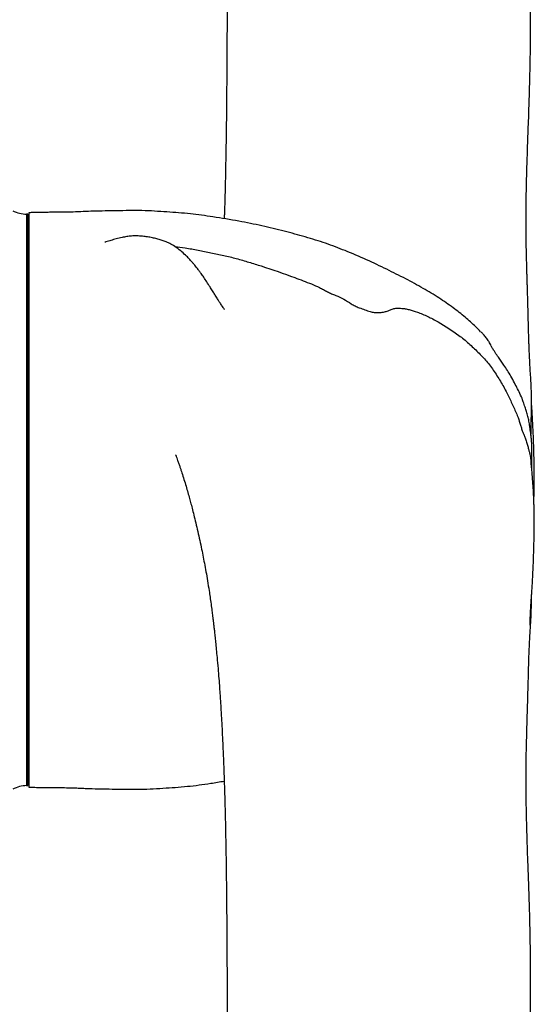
# Model space of a CAD drawing. Header units: inches. Extents: x -25.6 to 20.4, y -29.8 to 30.6.
# Tile 10 of 11: x 10.5 to 20.4, y -9.3 to 9.6. Entities that reach past the tile are written whole.
import ezdxf

# ---------------------------------------------------------------- set-up
doc = ezdxf.new("R2010")
doc.units = ezdxf.units.IN
doc.header["$MEASUREMENT"] = 0

msp = doc.modelspace()

# ---------------------------------------------------------------- linework, layer by layer
at = {"color": 7, "linetype": 'Continuous', "lineweight": 25}
for p, q in [((10.648, 5.866), (10.628, 5.866)), ((10.628, 5.866), (10.628, -5.079)), ((10.648, -5.079), (10.648, 5.866)), ((10.669, 5.894), (10.669, -5.107)), ((10.669, 3.839), (10.648, 3.839)), ((10.648, 1.689), (10.669, 1.689)), ((10.648, 1.623), (10.669, 1.622)), ((10.669, -1.558), (10.648, -1.559)), ((10.648, -1.596), (10.669, -1.595)), ((10.648, -2.605), (10.669, -2.605)), ((10.648, -2.774), (10.669, -2.773)), ((10.648, -2.909), (10.669, -2.909)), ((10.648, -2.961), (10.669, -2.961)), ((10.648, -3.037), (10.669, -3.037)), ((10.648, -3.051), (10.669, -3.051)), ((10.628, -5.079), (10.648, -5.079))]:
    msp.add_line(p, q, dxfattribs=at)
for centre, start, end in [((10.667, 6.574), 244.3207, 266.8152), ((10.667, -5.786), 93.1848, 115.6793)]:
    msp.add_arc(centre, 0.709, start, end, dxfattribs=at)
for points, knots in [([(20.297, 1.63), (20.297, 1.641), (20.298, 1.677), (20.3, 1.727), (20.301, 1.789), (20.302, 1.858), (20.303, 1.943), (20.307, 2.042), (20.308, 2.133), (20.309, 2.209), (20.307, 2.313), (20.306, 2.441), (20.301, 2.595), (20.294, 2.753), (20.28, 2.906), (20.275, 3.051), (20.269, 3.147), (20.266, 3.209), (20.264, 3.251), (20.263, 3.285), (20.262, 3.317), (20.261, 3.352), (20.259, 3.394), (20.257, 3.449), (20.255, 3.523), (20.252, 3.618), (20.249, 3.733), (20.245, 3.86), (20.242, 3.99), (20.239, 4.116), (20.236, 4.234), (20.232, 4.34), (20.229, 4.435), (20.227, 4.525), (20.224, 4.613), (20.221, 4.707), (20.218, 4.803), (20.217, 4.9), (20.214, 4.993), (20.211, 5.089), (20.206, 5.302), (20.203, 5.632), (20.204, 6.083), (20.213, 6.539), (20.227, 7), (20.244, 7.473), (20.262, 7.951), (20.276, 8.436), (20.287, 8.95), (20.291, 9.498), (20.289, 9.933), (20.286, 10.242), (20.283, 10.403), (20.281, 10.538), (20.279, 10.643), (20.277, 10.744), (20.275, 10.867), (20.271, 11.035), (20.266, 11.245), (20.259, 11.484), (20.247, 11.899), (20.228, 12.478), (20.204, 13.22), (20.181, 13.974), (20.159, 14.751), (20.139, 15.557), (20.119, 16.395), (20.102, 17.265), (20.087, 18.171), (20.076, 18.999), (20.069, 19.747), (20.064, 20.416), (20.062, 21.119), (20.062, 21.858), (20.064, 22.631), (20.071, 23.439), (20.081, 24.28), (20.096, 25.152), (20.116, 26.056), (20.139, 26.988), (20.166, 27.946), (20.194, 28.928), (20.219, 29.805), (20.233, 30.351), (20.238, 30.567)], [0, 0, 0, 0, 0.001759, 0.005414, 0.008459, 0.011086, 0.01457, 0.018903, 0.023046, 0.026867, 0.030731, 0.039783, 0.048503, 0.056612, 0.065798, 0.075534, 0.085064, 0.090075, 0.095567, 0.10092, 0.104858, 0.107754, 0.111079, 0.115147, 0.120361, 0.126493, 0.133584, 0.141215, 0.148288, 0.155095, 0.161156, 0.166444, 0.170933, 0.174807, 0.179197, 0.183139, 0.18752, 0.191896, 0.195592, 0.19865, 0.202251, 0.218545, 0.235084, 0.251669, 0.267478, 0.283372, 0.299005, 0.314571, 0.331192, 0.348662, 0.367283, 0.373313, 0.378603, 0.382938, 0.386322, 0.388759, 0.392791, 0.398222, 0.405054, 0.41312, 0.421352, 0.445007, 0.468455, 0.491784, 0.515841, 0.540886, 0.566452, 0.592981, 0.620478, 0.648945, 0.668077, 0.688217, 0.709412, 0.731666, 0.754984, 0.77937, 0.804829, 0.831366, 0.858972, 0.887621, 0.917278, 0.947894, 0.979409, 1, 1, 1, 1]), ([(14.893, 22.849), (14.884, 22.689), (14.861, 22.271), (14.825, 21.578), (14.787, 20.818), (14.752, 20.082), (14.72, 19.374), (14.688, 18.636), (14.658, 17.868), (14.628, 17.068), (14.6, 16.259), (14.575, 15.463), (14.553, 14.705), (14.535, 13.988), (14.519, 13.312), (14.507, 12.679), (14.496, 12.088), (14.488, 11.541), (14.482, 11.054), (14.478, 10.624), (14.475, 10.247), (14.473, 9.906), (14.471, 9.6), (14.469, 9.313), (14.467, 9.026), (14.466, 8.749), (14.464, 8.481), (14.462, 8.219), (14.459, 7.932), (14.456, 7.616), (14.451, 7.278), (14.445, 6.943), (14.439, 6.622), (14.432, 6.318), (14.425, 6.066), (14.419, 5.887), (14.416, 5.808), (14.416, 5.781)], [0, 0, 0, 0, 0.026854, 0.070314, 0.116205, 0.154015, 0.193417, 0.234468, 0.277236, 0.321806, 0.368284, 0.413041, 0.455761, 0.496392, 0.534902, 0.571246, 0.60536, 0.637172, 0.6666, 0.69094, 0.713351, 0.733809, 0.752193, 0.768731, 0.786165, 0.805156, 0.820299, 0.836614, 0.854909, 0.875314, 0.897872, 0.921238, 0.941905, 0.962662, 0.983376, 0.994199, 1, 1, 1, 1]), ([(19.332, 3.616), (19.301, 3.648), (19.208, 3.745), (19.033, 3.901), (18.797, 4.084), (18.528, 4.271), (18.224, 4.454), (17.889, 4.636), (17.526, 4.816), (17.141, 5.002), (16.749, 5.166), (16.358, 5.316), (15.966, 5.435), (15.559, 5.546), (15.135, 5.65), (14.679, 5.739), (14.221, 5.815), (13.762, 5.881), (13.308, 5.913), (12.836, 5.943), (12.44, 5.935), (12.13, 5.931), (11.917, 5.925), (11.713, 5.92), (11.55, 5.909), (11.422, 5.906), (11.327, 5.906), (11.233, 5.906), (11.138, 5.906), (11.042, 5.904), (10.947, 5.902), (10.854, 5.901), (10.761, 5.902), (10.7, 5.897), (10.669, 5.894)], [0, 0, 0, 0, 0.014412, 0.043874, 0.076158, 0.111865, 0.150542, 0.191925, 0.236016, 0.282527, 0.331281, 0.374553, 0.418927, 0.464637, 0.512172, 0.561199, 0.615843, 0.663334, 0.712327, 0.764282, 0.81738, 0.841192, 0.865251, 0.886653, 0.907955, 0.918311, 0.928478, 0.93867, 0.949053, 0.959602, 0.969977, 0.979963, 0.989961, 1, 1, 1, 1]), ([(13.581, 5.166), (13.543, 5.196), (13.471, 5.251), (13.364, 5.311), (13.282, 5.347), (13.206, 5.374), (13.123, 5.398), (13.035, 5.418), (12.942, 5.435), (12.843, 5.447), (12.74, 5.453), (12.643, 5.452), (12.55, 5.441), (12.452, 5.422), (12.346, 5.396), (12.246, 5.368), (12.176, 5.347), (12.127, 5.331), (12.127, 5.331), (12.127, 5.33)], [0, 0, 0, 0, 0.0484767, 0.0907259, 0.1380902, 0.1877905, 0.2447728, 0.3050522, 0.370037, 0.4423321, 0.5280713, 0.6084823, 0.6835841, 0.7510608, 0.8310877, 0.9057158, 0.9734948, 0.9893448, 1, 1, 1, 1]), ([(13.467, 5.25), (13.534, 5.241), (13.643, 5.226), (13.792, 5.203), (13.958, 5.174), (14.161, 5.131), (14.406, 5.081), (14.649, 5.02), (14.888, 4.95), (15.263, 4.835), (15.664, 4.696), (16.035, 4.553), (16.221, 4.478), (16.319, 4.423), (16.393, 4.381), (16.472, 4.344), (16.579, 4.305), (16.71, 4.243), (16.826, 4.166), (16.925, 4.108), (17.014, 4.071), (17.111, 4.037), (17.208, 4.001), (17.293, 3.985), (17.369, 3.982), (17.45, 3.986), (17.525, 4.005), (17.587, 4.033), (17.651, 4.058), (17.728, 4.069), (17.811, 4.066), (17.887, 4.057), (17.986, 4.037), (18.098, 4), (18.218, 3.955), (18.318, 3.91), (18.418, 3.862), (18.624, 3.744), (18.821, 3.615), (19.012, 3.475), (19.134, 3.364), (19.252, 3.255), (19.365, 3.141), (19.446, 3.053), (19.522, 2.956), (19.617, 2.819), (19.729, 2.641), (19.83, 2.461), (19.897, 2.316), (19.943, 2.212), (19.991, 2.112), (20.042, 2), (20.078, 1.889), (20.107, 1.791), (20.129, 1.719), (20.153, 1.66), (20.176, 1.613), (20.2, 1.542), (20.224, 1.459), (20.246, 1.385), (20.264, 1.318), (20.276, 1.276), (20.286, 1.21), (20.293, 1.164), (20.296, 1.135), (20.297, 1.123)], [0, 0, 0, 0, 0.022033, 0.035612, 0.049217, 0.07641, 0.103402, 0.130428, 0.157587, 0.184748, 0.25841, 0.295395, 0.313877, 0.323269, 0.332645, 0.341891, 0.35132, 0.369813, 0.388189, 0.397423, 0.407013, 0.41945, 0.431931, 0.440997, 0.450485, 0.462915, 0.475708, 0.488271, 0.500826, 0.513521, 0.52657, 0.536249, 0.546014, 0.56621, 0.578713, 0.591281, 0.604014, 0.616946, 0.669375, 0.682617, 0.696031, 0.722799, 0.735892, 0.748996, 0.762307, 0.77576, 0.803088, 0.830521, 0.842632, 0.854791, 0.867248, 0.879725, 0.896349, 0.90461, 0.913061, 0.92059, 0.92855, 0.938081, 0.948928, 0.960004, 0.970969, 0.982477, 0.989861, 0.996048, 1, 1, 1, 1]), ([(14.42, 4.044), (14.418, 4.046), (14.415, 4.05), (14.396, 4.079), (14.37, 4.117), (14.342, 4.159), (14.313, 4.205), (14.283, 4.251), (14.256, 4.294), (14.235, 4.328), (14.214, 4.362), (14.184, 4.411), (14.14, 4.481), (14.084, 4.569), (14.027, 4.655), (13.977, 4.726), (13.933, 4.786), (13.897, 4.833), (13.864, 4.875), (13.832, 4.913), (13.79, 4.963), (13.738, 5.02), (13.667, 5.092), (13.612, 5.139), (13.581, 5.166)], [0, 0, 0, 0, 0.074226, 0.142468, 0.204951, 0.247227, 0.297166, 0.355089, 0.393365, 0.423127, 0.445513, 0.470457, 0.513605, 0.569066, 0.621582, 0.663383, 0.694752, 0.72937, 0.751234, 0.776153, 0.80621, 0.852243, 0.916536, 1, 1, 1, 1]), ([(19.581, 3.266), (19.574, 3.277), (19.555, 3.307), (19.537, 3.343), (19.512, 3.386), (19.492, 3.422), (19.471, 3.46), (19.425, 3.521), (19.377, 3.578), (19.347, 3.605), (19.333, 3.617)], [0, 0, 0, 0, 0.0502645, 0.1465271, 0.2438983, 0.3396521, 0.4360608, 0.6276642, 0.8210047, 1, 1, 1, 1]), ([(20.284, 1.731), (20.284, 1.733), (20.281, 1.756), (20.275, 1.791), (20.267, 1.85), (20.256, 1.915), (20.239, 1.993), (20.213, 2.091), (20.184, 2.169), (20.148, 2.284), (20.1, 2.406), (20.043, 2.518), (19.981, 2.637), (19.916, 2.761), (19.847, 2.874), (19.784, 2.966), (19.725, 3.052), (19.668, 3.133), (19.617, 3.208), (19.59, 3.251), (19.581, 3.266)], [0, 0, 0, 0, 0.007205, 0.074494, 0.109104, 0.144619, 0.20362, 0.26292, 0.321959, 0.383395, 0.457369, 0.53253, 0.606037, 0.68263, 0.748151, 0.81384, 0.860414, 0.907873, 0.965496, 1, 1, 1, 1]), ([(10.648, 2.913), (10.649, 2.912), (10.651, 2.909), (10.655, 2.905), (10.66, 2.901), (10.664, 2.897), (10.668, 2.894), (10.669, 2.893)], [0, 0, 0, 0, 0.1889283, 0.383099, 0.5828178, 0.7883655, 1, 1, 1, 1]), ([(20.352, 0.393), (20.352, 0.393), (20.353, 0.412), (20.355, 0.451), (20.357, 0.534), (20.359, 0.65), (20.361, 0.786), (20.362, 0.925), (20.36, 1.064), (20.356, 1.21), (20.351, 1.365), (20.347, 1.519), (20.341, 1.67), (20.332, 1.821), (20.325, 1.99), (20.316, 2.125), (20.31, 2.203), (20.308, 2.233)], [0, 0, 0, 0, 0.002212, 0.050286, 0.103735, 0.165732, 0.252213, 0.324233, 0.383634, 0.45576, 0.54169, 0.618751, 0.693406, 0.783503, 0.871774, 0.951014, 1, 1, 1, 1]), ([(20.315, 0.953), (20.315, 0.963), (20.315, 1.027), (20.315, 1.123), (20.315, 1.234), (20.315, 1.314), (20.315, 1.361), (20.315, 1.4), (20.314, 1.438), (20.312, 1.467), (20.308, 1.515), (20.303, 1.587), (20.294, 1.663), (20.287, 1.713), (20.284, 1.731)], [0, 0, 0, 0, 0.028402, 0.185307, 0.334997, 0.477613, 0.607304, 0.705352, 0.743835, 0.777182, 0.808047, 0.874019, 0.952614, 1, 1, 1, 1]), ([(13.484, 1.256), (13.484, 1.256), (13.484, 1.258), (13.488, 1.246), (13.495, 1.227), (13.506, 1.198), (13.523, 1.15), (13.545, 1.089), (13.566, 1.027), (13.592, 0.95), (13.624, 0.85), (13.663, 0.725), (13.701, 0.598), (13.735, 0.479), (13.764, 0.371), (13.794, 0.262), (13.825, 0.139), (13.861, -0.007), (13.9, -0.168), (13.938, -0.336), (13.973, -0.502), (14.006, -0.661), (14.036, -0.821), (14.066, -0.985), (14.097, -1.159), (14.122, -1.321), (14.145, -1.47), (14.163, -1.598), (14.179, -1.721), (14.192, -1.823), (14.202, -1.899), (14.209, -1.963), (14.217, -2.032), (14.227, -2.116), (14.238, -2.218), (14.251, -2.337), (14.264, -2.475), (14.28, -2.642), (14.296, -2.828), (14.312, -3.021), (14.325, -3.194), (14.335, -3.347), (14.344, -3.478), (14.351, -3.59), (14.357, -3.697), (14.364, -3.813), (14.372, -3.953), (14.379, -4.106), (14.387, -4.264), (14.393, -4.41), (14.399, -4.543), (14.403, -4.654), (14.408, -4.768), (14.413, -4.914), (14.42, -5.12), (14.427, -5.375), (14.435, -5.663), (14.441, -5.962), (14.447, -6.263), (14.452, -6.572), (14.456, -6.879), (14.459, -7.176), (14.462, -7.446), (14.464, -7.694), (14.466, -7.954), (14.467, -8.228), (14.469, -8.516), (14.471, -8.802), (14.473, -9.105), (14.475, -9.44), (14.478, -9.808), (14.482, -10.209), (14.487, -10.644), (14.494, -11.148), (14.504, -11.724), (14.516, -12.376), (14.532, -13.075), (14.55, -13.82), (14.573, -14.61), (14.599, -15.454), (14.629, -16.324), (14.662, -17.195), (14.696, -18.028), (14.731, -18.825), (14.766, -19.586), (14.801, -20.314), (14.837, -21.029), (14.868, -21.607), (14.887, -21.954), (14.893, -22.061)], [0, 0, 0, 0, 0.002237, 0.008103, 0.013931, 0.019206, 0.026183, 0.034497, 0.041887, 0.04815, 0.059764, 0.072513, 0.083693, 0.094246, 0.103773, 0.113349, 0.123641, 0.134842, 0.146554, 0.158213, 0.169449, 0.179463, 0.188882, 0.199421, 0.21056, 0.22227, 0.22965, 0.237435, 0.24491, 0.250864, 0.254568, 0.257473, 0.26095, 0.265258, 0.270386, 0.276325, 0.283058, 0.290566, 0.300571, 0.309614, 0.317595, 0.324542, 0.330478, 0.335423, 0.339622, 0.344678, 0.350885, 0.358219, 0.364753, 0.371424, 0.377122, 0.381833, 0.38557, 0.391747, 0.400372, 0.411736, 0.423997, 0.436206, 0.448362, 0.460461, 0.473188, 0.484738, 0.495151, 0.504488, 0.51317, 0.524715, 0.535315, 0.545266, 0.556239, 0.56847, 0.581635, 0.595923, 0.611361, 0.627928, 0.649073, 0.671715, 0.695809, 0.721319, 0.748222, 0.776496, 0.807168, 0.836469, 0.864479, 0.891264, 0.916873, 0.941349, 0.964725, 0.989196, 1, 1, 1, 1]), ([(20.28, -2.003), (20.28, -2.003), (20.28, -2.004), (20.28, -1.995), (20.28, -1.979), (20.281, -1.964), (20.282, -1.943), (20.283, -1.904), (20.285, -1.847), (20.287, -1.78), (20.29, -1.722), (20.293, -1.665), (20.297, -1.604), (20.302, -1.529), (20.308, -1.446), (20.315, -1.355), (20.322, -1.26), (20.326, -1.145), (20.334, -1.02), (20.341, -0.889), (20.345, -0.769), (20.349, -0.646), (20.353, -0.51), (20.357, -0.369), (20.361, -0.238), (20.361, -0.112), (20.36, 0.017), (20.359, 0.144), (20.357, 0.252), (20.354, 0.346), (20.351, 0.419), (20.347, 0.514), (20.341, 0.617), (20.334, 0.728), (20.325, 0.843), (20.314, 0.959), (20.306, 1.053), (20.3, 1.108), (20.298, 1.124)], [0, 0, 0, 0, 0.006315, 0.016833, 0.021635, 0.02643, 0.03177, 0.038176, 0.054957, 0.0728, 0.086818, 0.097634, 0.115639, 0.135202, 0.15798, 0.18127, 0.207223, 0.234956, 0.275164, 0.313281, 0.34543, 0.373689, 0.412349, 0.450813, 0.481938, 0.510894, 0.54569, 0.585321, 0.615965, 0.642684, 0.680004, 0.722629, 0.770818, 0.821632, 0.874207, 0.925536, 0.978908, 1, 1, 1, 1]), ([(20.238, -29.779), (20.234, -29.601), (20.222, -29.136), (20.201, -28.389), (20.177, -27.554), (20.155, -26.759), (20.134, -26.009), (20.117, -25.306), (20.102, -24.651), (20.09, -24.04), (20.082, -23.508), (20.075, -23.05), (20.071, -22.658), (20.068, -22.282), (20.065, -21.909), (20.063, -21.4), (20.061, -20.745), (20.063, -19.989), (20.067, -19.257), (20.073, -18.553), (20.081, -17.828), (20.091, -17.138), (20.102, -16.486), (20.114, -15.877), (20.127, -15.273), (20.142, -14.656), (20.157, -14.041), (20.174, -13.434), (20.19, -12.873), (20.206, -12.358), (20.221, -11.887), (20.234, -11.508), (20.244, -11.206), (20.251, -10.963), (20.259, -10.716), (20.266, -10.463), (20.272, -10.21), (20.277, -9.972), (20.281, -9.773), (20.284, -9.596), (20.286, -9.419), (20.288, -9.207), (20.29, -8.966), (20.29, -8.629), (20.287, -8.222), (20.28, -7.831), (20.273, -7.537), (20.267, -7.339), (20.262, -7.168), (20.257, -7.024), (20.252, -6.892), (20.247, -6.751), (20.24, -6.584), (20.233, -6.393), (20.226, -6.184), (20.219, -5.963), (20.214, -5.748), (20.209, -5.553), (20.207, -5.397), (20.205, -5.269), (20.204, -5.155), (20.204, -5.03), (20.204, -4.893), (20.204, -4.742), (20.206, -4.596), (20.208, -4.458), (20.21, -4.329), (20.214, -4.222), (20.217, -4.115), (20.219, -3.977), (20.224, -3.818), (20.23, -3.648), (20.234, -3.495), (20.238, -3.351), (20.242, -3.209), (20.246, -3.064), (20.249, -2.918), (20.253, -2.774), (20.257, -2.646), (20.261, -2.551), (20.263, -2.49), (20.265, -2.45), (20.267, -2.404), (20.272, -2.313), (20.278, -2.201), (20.285, -2.069), (20.296, -1.923), (20.301, -1.793), (20.305, -1.667), (20.308, -1.55), (20.308, -1.472), (20.308, -1.452)], [0, 0, 0, 0, 0.017486, 0.04576, 0.072646, 0.098096, 0.122073, 0.144164, 0.164792, 0.183948, 0.201627, 0.214707, 0.226843, 0.238236, 0.249794, 0.261632, 0.285695, 0.310833, 0.331981, 0.353832, 0.376387, 0.399645, 0.418412, 0.437614, 0.456967, 0.47545, 0.496199, 0.515589, 0.533622, 0.5503, 0.565624, 0.579598, 0.587493, 0.595408, 0.603559, 0.611951, 0.620584, 0.628773, 0.63577, 0.640467, 0.646306, 0.6533, 0.661463, 0.67022, 0.686658, 0.70205, 0.709475, 0.716299, 0.722115, 0.726918, 0.730877, 0.73549, 0.741221, 0.747898, 0.755194, 0.763108, 0.771406, 0.77867, 0.78464, 0.788827, 0.792984, 0.797274, 0.802565, 0.808546, 0.81473, 0.819652, 0.82365, 0.827651, 0.832113, 0.837388, 0.845888, 0.854298, 0.861918, 0.868767, 0.87664, 0.884795, 0.893694, 0.903312, 0.913145, 0.921223, 0.927604, 0.93357, 0.940589, 0.948307, 0.956377, 0.964385, 0.972281, 0.979973, 0.987648, 0.996827, 1, 1, 1, 1]), ([(10.669, -5.107), (10.719, -5.109), (10.82, -5.115), (10.972, -5.114), (11.125, -5.118), (11.278, -5.119), (11.423, -5.119), (11.554, -5.121), (11.67, -5.131), (11.779, -5.133), (11.923, -5.139), (12.104, -5.143), (12.32, -5.146), (12.534, -5.149), (12.841, -5.153), (13.233, -5.129), (13.704, -5.099), (14.095, -5.047), (14.329, -5.007), (14.415, -4.993)], [0, 0, 0, 0, 0.040092, 0.080256, 0.121756, 0.162358, 0.202346, 0.237654, 0.266497, 0.295498, 0.324323, 0.382105, 0.4398, 0.496813, 0.553148, 0.684988, 0.810022, 0.930248, 1, 1, 1, 1])]:
    msp.add_open_spline(points, degree=3, knots=knots, dxfattribs=at)
msp.add_open_spline([(10.648, 2.904), (10.653, 2.896), (10.661, 2.888), (10.669, 2.88)], degree=3, dxfattribs=at)

doc.saveas('drawing.dxf')
